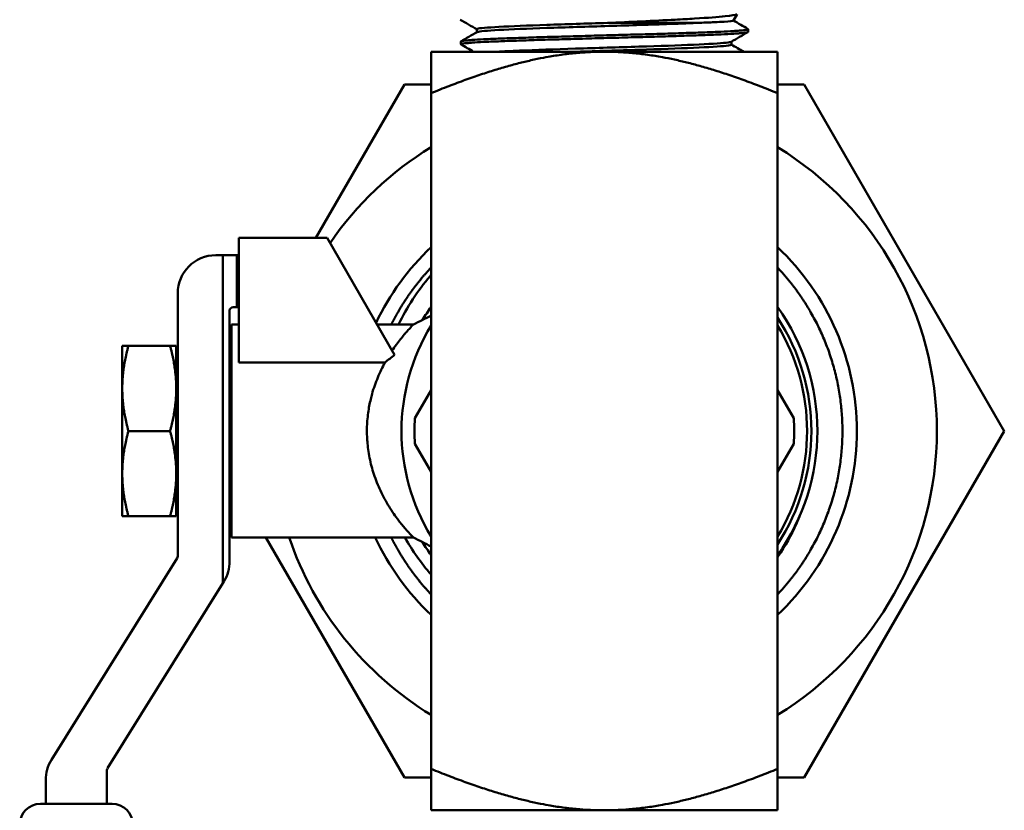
# Model space of a CAD drawing. Header units: inches. Extents: x 1 to 203, y 4 to 128.
# Tile 83 of 112: x 110.86 to 113.71, y 81.61 to 83.89. Entities that reach past the tile are written whole.
import ezdxf

# ---------------------------------------------------------------- set-up
doc = ezdxf.new("R2010")
doc.units = ezdxf.units.IN
doc.header["$LTSCALE"] = 6
doc.header["$MEASUREMENT"] = 0
doc.layers.add('Visible (ANSI)', color=7, linetype='Continuous', lineweight=50)

msp = doc.modelspace()

# ---------------------------------------------------------------- linework, layer by layer
at = {"layer": 'Visible (ANSI)'}
for p, q in [((112.9239, 83.8917), (112.9348, 83.9104)), ((112.1834, 83.8582), (112.1834, 83.8668)), ((112.9667, 83.8591), (112.967, 83.8668)), ((112.1372, 83.8233), (112.137, 83.8311)), ((112.9183, 83.8222), (112.9183, 83.8308)), ((112.5514, 83.8018), (112.0514, 83.8018)), ((112.0514, 83.8018), (112.0514, 83.6822)), ((112.5514, 83.8018), (113.0514, 83.8018)), ((113.0514, 83.8018), (113.0514, 83.6822)), ((111.9741, 83.7068), (111.7186, 83.2643)), ((112.0514, 83.7068), (111.9741, 83.7068)), ((112.0514, 83.6822), (112.0514, 81.7314)), ((113.1288, 83.7068), (113.0514, 83.7068)), ((113.0514, 83.6822), (113.0514, 81.7314)), ((113.7061, 82.7068), (113.1288, 83.7068)), ((111.751, 83.2643), (111.4963, 83.2643)), ((111.4963, 83.2643), (111.4963, 82.9044)), ((111.751, 83.2643), (111.946, 82.9265)), ((111.4298, 83.2143), (111.4498, 83.2143)), ((111.4905, 83.2143), (111.4498, 83.2143)), ((111.4498, 82.2672), (111.4498, 83.2143)), ((111.4963, 83.2143), (111.4905, 83.2143)), ((111.4905, 83.0643), (111.4905, 83.2143)), ((111.3198, 82.3451), (111.3198, 83.1043)), ((111.4905, 83.0643), (111.4798, 83.0643)), ((111.4963, 83.0643), (111.4905, 83.0643)), ((111.4698, 83.0543), (111.4698, 82.3308)), ((111.4756, 82.3993), (111.4756, 83.0143)), ((111.4756, 83.0143), (111.4963, 83.0143)), ((111.8953, 83.0143), (112.0003, 83.0143)), ((111.1776, 82.9528), (111.1598, 82.9528)), ((111.1598, 82.9528), (111.1598, 82.8298)), ((111.1776, 82.9528), (111.2978, 82.9528)), ((111.2978, 82.9528), (111.3156, 82.9528)), ((111.3156, 82.9528), (111.3156, 82.8298)), ((111.4963, 82.9044), (111.918, 82.9044)), ((111.1598, 82.8298), (111.1598, 82.5838)), ((111.3156, 82.8453), (111.3198, 82.8528)), ((111.3159, 82.8457), (111.3156, 82.8457)), ((111.3156, 82.8298), (111.3156, 82.5838)), ((111.4721, 82.8457), (111.4698, 82.8457)), ((111.4709, 82.8436), (111.4756, 82.8519)), ((112.0514, 82.8248), (112.0046, 82.7436)), ((113.0983, 82.7436), (113.0514, 82.8248)), ((111.1776, 82.7068), (111.2978, 82.7068)), ((113.1288, 81.7068), (113.7061, 82.7068)), ((112.0046, 82.67), (112.0514, 82.5888)), ((113.0514, 82.5888), (113.0983, 82.67)), ((111.1598, 82.4608), (111.1598, 82.5838)), ((111.3156, 82.4608), (111.3156, 82.5838)), ((111.3156, 82.5684), (111.3198, 82.5609)), ((111.3159, 82.5679), (111.3156, 82.5679)), ((111.4721, 82.5679), (111.4698, 82.5679)), ((111.4709, 82.5701), (111.4756, 82.5617)), ((111.1776, 82.4608), (111.1598, 82.4608)), ((111.1776, 82.4608), (111.2978, 82.4608)), ((111.2978, 82.4608), (111.3156, 82.4608)), ((111.4756, 82.3993), (112.0003, 82.3993)), ((111.5743, 82.3993), (111.9741, 81.7068)), ((110.9553, 81.7573), (111.3183, 82.3398)), ((111.4498, 82.2672), (111.1169, 81.733)), ((111.4532, 82.2726), (111.4498, 82.2672)), ((111.1154, 81.7277), (111.1154, 81.6306)), ((112.0514, 81.7314), (112.0514, 81.6118)), ((113.0514, 81.7314), (113.0514, 81.6118)), ((110.9387, 81.6306), (110.9387, 81.6991)), ((111.9741, 81.7068), (112.0514, 81.7068)), ((113.0514, 81.7068), (113.1288, 81.7068)), ((110.9237, 81.6306), (111.1304, 81.6306)), ((112.5514, 81.6118), (112.0514, 81.6118)), ((113.0514, 81.6118), (112.5514, 81.6118))]:
    msp.add_line(p, q, dxfattribs=at)
for centre, radius, start, end in [((112.5514, 82.7068), 0.96, 121.3882, 145.5758), ((112.5514, 82.7068), 0.96, 301.3882, 58.6118), ((112.5514, 82.7068), 0.7292, 133.2918, 154.6367), ((112.5514, 82.7068), 0.7292, 313.2918, 46.7082), ((111.4298, 83.1043), 0.11, 90, 180), ((111.4798, 83.0543), 0.01, 90, 180), ((112.5514, 82.7068), 0.615, 144.3909, 148.553), ((112.5514, 82.7068), 0.615, 324.3909, 35.6091), ((112.5514, 82.7068), 0.5977, 326.7795, 33.2205), ((112.5514, 82.7068), 0.5854, 148.657, 211.343), ((112.5514, 82.7068), 0.5854, 328.657, 31.343), ((112.5514, 82.7068), 0.5481, 176.1523, 183.8477), ((112.5514, 82.7068), 0.5481, 356.1523, 3.8477), ((112.5514, 82.7068), 0.96, 198.6818, 238.6118), ((112.5514, 82.7068), 0.7292, 204.9429, 226.7082), ((112.5514, 82.7068), 0.615, 211.447, 215.6091), ((111.3098, 82.3451), 0.01, 328.0711, 0), ((111.3598, 82.3308), 0.11, 328.0711, 0), ((111.0487, 81.6991), 0.11, 148.0711, 180), ((111.1254, 81.7277), 0.01, 148.0711, 180), ((110.9237, 81.5706), 0.06, 90, 180), ((111.1304, 81.5706), 0.06, 0, 90)]:
    msp.add_arc(centre, radius, start, end, dxfattribs=at)
for major_axis, start_param, end_param in [((0, 0.1389), 0.177527, 0.253366), ((0, -0.1389), 6.029819, 6.105659)]:
    msp.add_ellipse((111.4734, 82.7068), major_axis=major_axis, ratio=0.101432, start_param=start_param, end_param=end_param, dxfattribs=at)
for points, knots in [([(112.5604, 83.8849), (112.5934, 83.8864), (112.6262, 83.888), (112.6926, 83.8911), (112.7254, 83.8926), (112.7757, 83.8953), (112.7945, 83.8964), (112.8511, 83.8998), (112.8801, 83.9019), (112.9191, 83.9061), (112.9306, 83.908), (112.934, 83.91)], [-4.16058, -4.16058, -4.16058, -4.16058, -3.987124, -3.987124, -3.799979, -3.799979, -3.676121, -3.676121, -3.396232, -3.396232, -3.124103, -3.124103, -3.124103, -3.124103]), ([(112.5604, 83.8849), (112.4999, 83.8831), (112.4391, 83.8812), (112.33, 83.8774), (112.2821, 83.8755), (112.2125, 83.8717), (112.1908, 83.8698), (112.1839, 83.8675), (112.1834, 83.8672), (112.1834, 83.8668)], [0.28828949, 0.28828949, 0.28828949, 0.28828949, 0.29525144, 0.29525144, 0.30237012, 0.30237012, 0.30948879, 0.30948879, 0.31080713, 0.31080713, 0.31080713, 0.31080713]), ([(112.8274, 83.8854), (112.8024, 83.8842), (112.7731, 83.883), (112.6876, 83.88), (112.6263, 83.8781), (112.5026, 83.8742), (112.4403, 83.8723), (112.33, 83.8685), (112.2821, 83.8666), (112.2125, 83.8628), (112.1908, 83.8609), (112.1846, 83.8588), (112.1842, 83.8587), (112.1839, 83.8585)], [0.27668148, 0.27668148, 0.27668148, 0.27668148, 0.2810141, 0.2810141, 0.28813277, 0.28813277, 0.29525144, 0.29525144, 0.30237012, 0.30237012, 0.30948879, 0.30948879, 0.31005668, 0.31005668, 0.31005668, 0.31005668]), ([(112.8274, 83.8854), (112.8109, 83.8853), (112.7924, 83.8853), (112.7519, 83.8853), (112.73, 83.8852), (112.6831, 83.8851), (112.6583, 83.885), (112.6092, 83.885), (112.5848, 83.885), (112.5604, 83.8849)], [-0.7720189, -0.7720189, -0.7720189, -0.7720189, -0.5812124, -0.5812124, -0.3852622, -0.3852622, -0.1863723, -0.1863723, 0, 0, 0, 0]), ([(112.9239, 83.8917), (112.9239, 83.8917), (112.9239, 83.8916), (112.9229, 83.8906), (112.9138, 83.8895), (112.8892, 83.888), (112.8798, 83.8875), (112.8567, 83.8865), (112.8429, 83.8859), (112.8274, 83.8854)], [-0.6840636, -0.6840636, -0.6840636, -0.6840636, -0.6764107, -0.6764107, -0.3346879, -0.3346879, -0.1745708, -0.1745708, 0, 0, 0, 0]), ([(112.9665, 83.8673), (112.9668, 83.8672), (112.967, 83.867), (112.967, 83.8669), (112.967, 83.8666), (112.9666, 83.8662), (112.9657, 83.8659), (112.9647, 83.8656), (112.9633, 83.8653), (112.9614, 83.8649), (112.9575, 83.8643), (112.9518, 83.8636), (112.9442, 83.863), (112.9404, 83.8627), (112.9361, 83.8624), (112.9314, 83.8621), (112.9266, 83.8618), (112.9214, 83.8614), (112.9158, 83.8611), (112.9045, 83.8605), (112.8916, 83.8598), (112.8771, 83.8592), (112.8699, 83.8589), (112.8623, 83.8585), (112.8542, 83.8582), (112.8462, 83.8579), (112.8378, 83.8576), (112.829, 83.8572), (112.8116, 83.8566), (112.793, 83.856), (112.7733, 83.8554), (112.7634, 83.855), (112.7533, 83.8547), (112.7429, 83.8544), (112.7325, 83.8541), (112.7218, 83.8537), (112.711, 83.8534), (112.6893, 83.8528), (112.6671, 83.8521), (112.6444, 83.8515), (112.6331, 83.8512), (112.6216, 83.8509), (112.61, 83.8506), (112.5984, 83.8502), (112.5866, 83.8499), (112.5749, 83.8496), (112.5515, 83.849), (112.5282, 83.8483), (112.5051, 83.8477), (112.4935, 83.8473), (112.482, 83.847), (112.4705, 83.8467), (112.459, 83.8464), (112.4475, 83.846), (112.4363, 83.8457), (112.4137, 83.8451), (112.392, 83.8445), (112.371, 83.8438), (112.3606, 83.8435), (112.3503, 83.8432), (112.3402, 83.8429), (112.3301, 83.8425), (112.3202, 83.8422), (112.3107, 83.8419), (112.2916, 83.8412), (112.2738, 83.8406), (112.2574, 83.84), (112.2492, 83.8397), (112.2414, 83.8393), (112.2338, 83.839), (112.2263, 83.8387), (112.2191, 83.8384), (112.2124, 83.8381), (112.1989, 83.8374), (112.1872, 83.8368), (112.1772, 83.8361), (112.1722, 83.8358), (112.1676, 83.8355), (112.1635, 83.8352), (112.1594, 83.8348), (112.1557, 83.8345), (112.1525, 83.8342), (112.1461, 83.8336), (112.1418, 83.8329), (112.1393, 83.8323), (112.1381, 83.832), (112.1373, 83.8317), (112.1371, 83.8313), (112.137, 83.8313), (112.137, 83.8312), (112.137, 83.8311)], [0.21387474, 0.21387474, 0.21387474, 0.21387474, 0.21484375, 0.21484375, 0.21484375, 0.21679687, 0.21679687, 0.21679687, 0.21875, 0.21875, 0.21875, 0.22265625, 0.22265625, 0.22265625, 0.22460937, 0.22460937, 0.22460937, 0.2265625, 0.2265625, 0.2265625, 0.23046875, 0.23046875, 0.23046875, 0.23242187, 0.23242187, 0.23242187, 0.234375, 0.234375, 0.234375, 0.23828125, 0.23828125, 0.23828125, 0.24023437, 0.24023437, 0.24023437, 0.2421875, 0.2421875, 0.2421875, 0.24609375, 0.24609375, 0.24609375, 0.24804687, 0.24804687, 0.24804687, 0.25, 0.25, 0.25, 0.25390625, 0.25390625, 0.25390625, 0.25585937, 0.25585937, 0.25585937, 0.2578125, 0.2578125, 0.2578125, 0.26171875, 0.26171875, 0.26171875, 0.26367187, 0.26367187, 0.26367187, 0.265625, 0.265625, 0.265625, 0.26953125, 0.26953125, 0.26953125, 0.27148437, 0.27148437, 0.27148437, 0.2734375, 0.2734375, 0.2734375, 0.27734375, 0.27734375, 0.27734375, 0.27929687, 0.27929687, 0.27929687, 0.28125, 0.28125, 0.28125, 0.28515625, 0.28515625, 0.28515625, 0.28710937, 0.28710937, 0.28710937, 0.28761406, 0.28761406, 0.28761406, 0.28761406]), ([(112.1377, 83.8228), (112.1372, 83.8231), (112.1371, 83.8233), (112.1373, 83.8236), (112.1376, 83.8239), (112.1384, 83.8243), (112.1396, 83.8246), (112.1422, 83.8252), (112.1466, 83.8259), (112.153, 83.8265), (112.1562, 83.8268), (112.1598, 83.8271), (112.164, 83.8274), (112.1681, 83.8278), (112.1728, 83.8281), (112.1778, 83.8284), (112.188, 83.8291), (112.1998, 83.8297), (112.2132, 83.8304), (112.2199, 83.8307), (112.227, 83.831), (112.2346, 83.8313), (112.2421, 83.8316), (112.2501, 83.8319), (112.2584, 83.8323), (112.275, 83.8329), (112.2928, 83.8335), (112.3118, 83.8342), (112.3213, 83.8345), (112.331, 83.8348), (112.3411, 83.8352), (112.3512, 83.8355), (112.3616, 83.8358), (112.3722, 83.8361), (112.3934, 83.8368), (112.4152, 83.8374), (112.4375, 83.838), (112.4487, 83.8383), (112.4601, 83.8386), (112.4716, 83.839), (112.483, 83.8393), (112.4947, 83.8396), (112.5064, 83.84), (112.5297, 83.8406), (112.553, 83.8413), (112.5763, 83.8419), (112.5879, 83.8422), (112.5995, 83.8425), (112.6111, 83.8428), (112.6227, 83.8432), (112.6343, 83.8435), (112.6457, 83.8438), (112.6686, 83.8444), (112.6907, 83.8451), (112.7122, 83.8457), (112.7229, 83.846), (112.7335, 83.8464), (112.7439, 83.8467), (112.7542, 83.847), (112.7645, 83.8473), (112.7744, 83.8477), (112.7942, 83.8483), (112.8127, 83.8489), (112.83, 83.8495), (112.8386, 83.8499), (112.8469, 83.8502), (112.8549, 83.8505), (112.8629, 83.8508), (112.8706, 83.8512), (112.8779, 83.8515), (112.8924, 83.8521), (112.9052, 83.8528), (112.9163, 83.8534), (112.9219, 83.8537), (112.927, 83.854), (112.9317, 83.8544), (112.9364, 83.8547), (112.9407, 83.855), (112.9445, 83.8553), (112.9521, 83.8559), (112.9577, 83.8566), (112.9614, 83.8572), (112.9633, 83.8576), (112.9647, 83.8579), (112.9655, 83.8582), (112.9663, 83.8585), (112.9667, 83.8588), (112.9667, 83.8591)], [0.69561942, 0.69561942, 0.69561942, 0.69561942, 0.69726563, 0.69726563, 0.69726563, 0.69921875, 0.69921875, 0.69921875, 0.703125, 0.703125, 0.703125, 0.70507813, 0.70507813, 0.70507813, 0.70703125, 0.70703125, 0.70703125, 0.7109375, 0.7109375, 0.7109375, 0.71289063, 0.71289063, 0.71289063, 0.71484375, 0.71484375, 0.71484375, 0.71875, 0.71875, 0.71875, 0.72070313, 0.72070313, 0.72070313, 0.72265625, 0.72265625, 0.72265625, 0.7265625, 0.7265625, 0.7265625, 0.72851563, 0.72851563, 0.72851563, 0.73046875, 0.73046875, 0.73046875, 0.734375, 0.734375, 0.734375, 0.73632813, 0.73632813, 0.73632813, 0.73828125, 0.73828125, 0.73828125, 0.7421875, 0.7421875, 0.7421875, 0.74414063, 0.74414063, 0.74414063, 0.74609375, 0.74609375, 0.74609375, 0.75, 0.75, 0.75, 0.75195313, 0.75195313, 0.75195313, 0.75390625, 0.75390625, 0.75390625, 0.7578125, 0.7578125, 0.7578125, 0.75976563, 0.75976563, 0.75976563, 0.76171875, 0.76171875, 0.76171875, 0.765625, 0.765625, 0.765625, 0.76757813, 0.76757813, 0.76757813, 0.76930609, 0.76930609, 0.76930609, 0.76930609]), ([(112.9178, 83.8305), (112.9162, 83.8296), (112.9113, 83.8287), (112.8855, 83.8259), (112.8528, 83.824), (112.765, 83.8202), (112.7101, 83.8183), (112.5917, 83.8145), (112.5283, 83.8126), (112.4085, 83.8087), (112.3523, 83.8068), (112.2819, 83.8039), (112.2603, 83.8028), (112.2424, 83.8018)], [0.35598625, 0.35598625, 0.35598625, 0.35598625, 0.35931949, 0.35931949, 0.36643817, 0.36643817, 0.37355684, 0.37355684, 0.38067551, 0.38067551, 0.38779418, 0.38779418, 0.39165187, 0.39165187, 0.39165187, 0.39165187]), ([(112.9183, 83.8222), (112.9183, 83.8211), (112.9132, 83.82), (112.8855, 83.817), (112.8528, 83.8151), (112.765, 83.8113), (112.7101, 83.8093), (112.5927, 83.8056), (112.5305, 83.8037), (112.4715, 83.8018)], [0.35522062, 0.35522062, 0.35522062, 0.35522062, 0.35931949, 0.35931949, 0.36643817, 0.36643817, 0.37355684, 0.37355684, 0.38055062, 0.38055062, 0.38055062, 0.38055062]), ([(111.9572, 83.0143), (111.9816, 83.0645), (112.0122, 83.1115), (112.0493, 83.1554), (112.0504, 83.1567), (112.0514, 83.1579)], [-0.8931109, -0.8931109, -0.8931109, -0.8931109, -0.4681047, -0.4681047, -0.4554508, -0.4554508, -0.4554508, -0.4554508]), ([(111.9389, 82.9389), (111.9471, 82.9512), (111.9553, 82.9622), (111.9703, 82.9813), (111.9773, 82.9894), (111.9848, 82.9978), (111.9863, 82.9996), (111.9917, 83.0054), (111.9948, 83.0087), (111.999, 83.013), (112.0001, 83.0141), (112.0003, 83.0143), (112.0003, 83.0143), (112.0003, 83.0143)], [0, 0, 0, 0, 0.1556779, 0.1556779, 0.3087572, 0.3087572, 0.3523304, 0.3523304, 0.4684821, 0.4684821, 0.5759062, 0.5759062, 0.5850677, 0.5850677, 0.5850677, 0.5850677]), ([(111.866, 82.7068), (111.866, 82.7091), (111.866, 82.7114), (111.8664, 82.729), (111.8676, 82.7443), (111.8715, 82.7729), (111.874, 82.7862), (111.8782, 82.8041), (111.8795, 82.809), (111.8855, 82.8305), (111.8913, 82.8466), (111.9038, 82.8768), (111.9107, 82.8911), (111.918, 82.9044)], [1.9596019, 1.9596019, 1.9596019, 1.9596019, 1.9777659, 1.9777659, 2.0990956, 2.0990956, 2.2096413, 2.2096413, 2.2512433, 2.2512433, 2.3980834, 2.3980834, 2.5485569, 2.5485569, 2.5485569, 2.5485569]), ([(111.3198, 82.8504), (111.3196, 82.8497), (111.3194, 82.8489), (111.3181, 82.8437), (111.3171, 82.8382), (111.3162, 82.8318)], [4.25141723, 4.25141723, 4.25141723, 4.25141723, 4.26699751, 4.26699751, 4.34762138, 4.34762138, 4.34762138, 4.34762138]), ([(111.4724, 82.8318), (111.4717, 82.8266), (111.471, 82.8209), (111.4702, 82.813), (111.47, 82.8112), (111.4698, 82.8093)], [1.99489394, 1.99489394, 1.99489394, 1.99489394, 2.0607402, 2.0607402, 2.07970352, 2.07970352, 2.07970352, 2.07970352]), ([(111.4756, 82.8486), (111.4755, 82.8484), (111.4755, 82.8483), (111.4744, 82.8437), (111.4734, 82.8382), (111.4724, 82.8318)], [4.26338998, 4.26338998, 4.26338998, 4.26338998, 4.26699751, 4.26699751, 4.34762138, 4.34762138, 4.34762138, 4.34762138]), ([(111.3156, 82.7322), (111.3158, 82.7435), (111.3162, 82.7547), (111.3174, 82.7819), (111.3185, 82.7971), (111.3198, 82.8097)], [2.4160919, 2.4160919, 2.4160919, 2.4160919, 2.4993083, 2.4993083, 2.627315, 2.627315, 2.627315, 2.627315]), ([(111.4756, 82.6089), (111.4745, 82.6205), (111.4736, 82.6339), (111.472, 82.6671), (111.4716, 82.6876), (111.4716, 82.7068), (111.4716, 82.7261), (111.472, 82.7466), (111.4736, 82.7798), (111.4745, 82.7932), (111.4756, 82.8047)], [2.0945859, 2.0945859, 2.0945859, 2.0945859, 2.2061308, 2.2061308, 2.3527195, 2.3527195, 2.3527195, 2.4993083, 2.4993083, 2.6108531, 2.6108531, 2.6108531, 2.6108531]), ([(112.0003, 82.3993), (112.0003, 82.3993), (111.9996, 82.4), (111.9952, 82.4045), (111.9884, 82.4116), (111.9787, 82.4227), (111.978, 82.4234), (111.9712, 82.4314), (111.9642, 82.4399), (111.9481, 82.461), (111.9389, 82.4742), (111.9212, 82.5027), (111.9129, 82.5181), (111.8982, 82.5496), (111.8918, 82.5655), (111.885, 82.586), (111.8837, 82.5898), (111.878, 82.6091), (111.8743, 82.6251), (111.8702, 82.6495), (111.8691, 82.6574), (111.8668, 82.679), (111.866, 82.6929), (111.866, 82.7068)], [0.595417, 0.595417, 0.595417, 0.595417, 0.688827, 0.688827, 0.923804, 0.923804, 0.940802, 0.940802, 1.096738, 1.096738, 1.279916, 1.279916, 1.455922, 1.455922, 1.612169, 1.612169, 1.647234, 1.647234, 1.784031, 1.784031, 1.848946, 1.848946, 1.959602, 1.959602, 1.959602, 1.959602]), ([(111.3198, 82.6039), (111.3185, 82.6165), (111.3174, 82.6317), (111.3162, 82.6589), (111.3158, 82.6701), (111.3156, 82.6814)], [2.078124, 2.078124, 2.078124, 2.078124, 2.2061308, 2.2061308, 2.2893471, 2.2893471, 2.2893471, 2.2893471]), ([(111.4698, 82.6044), (111.47, 82.6025), (111.4702, 82.6007), (111.4717, 82.5853), (111.4735, 82.5735), (111.4755, 82.5654), (111.4755, 82.5652), (111.4756, 82.565)], [2.6257514, 2.6257514, 2.6257514, 2.6257514, 2.6447147, 2.6447147, 2.7911848, 2.7911848, 2.7947924, 2.7947924, 2.7947924, 2.7947924]), ([(111.3156, 82.586), (111.3167, 82.5778), (111.3179, 82.5708), (111.3194, 82.5647), (111.3196, 82.5639), (111.3198, 82.5632)], [2.6932431, 2.6932431, 2.6932431, 2.6932431, 2.7911848, 2.7911848, 2.8067651, 2.8067651, 2.8067651, 2.8067651]), ([(113.1179, 82.4673), (113.1142, 82.4578), (113.1102, 82.4484), (113.0913, 82.4063), (113.0737, 82.3749), (113.0529, 82.3443), (113.0522, 82.3432), (113.0514, 82.3422)], [-1.1642463, -1.1642463, -1.1642463, -1.1642463, -1.0870333, -1.0870333, -0.8156521, -0.8156521, -0.806007, -0.806007, -0.806007, -0.806007])]:
    msp.add_open_spline(points, degree=3, knots=knots, dxfattribs=at)
for points in [[(112.1834, 83.8665), (112.1674, 83.8758), (112.1514, 83.885), (112.1355, 83.8943)], [(112.9241, 83.8919), (112.9382, 83.8837), (112.9524, 83.8755), (112.9665, 83.8673)], [(112.1375, 83.8317), (112.153, 83.8406), (112.1684, 83.8496), (112.1839, 83.8585)], [(112.9662, 83.8585), (112.95, 83.8491), (112.9339, 83.8398), (112.9178, 83.8305)], [(112.174, 83.8018), (112.1619, 83.8088), (112.1498, 83.8158), (112.1377, 83.8228)], [(112.9183, 83.8225), (112.9302, 83.8156), (112.9422, 83.8087), (112.9541, 83.8018)], [(112.0003, 83.0143), (112.0173, 83.0229), (112.0344, 83.0315), (112.0514, 83.0401)], [(111.918, 82.9044), (111.9272, 82.912), (111.9365, 82.9193), (111.946, 82.9265)], [(111.3162, 82.8318), (111.316, 82.8305), (111.3158, 82.8291), (111.3156, 82.8276)], [(112.0514, 82.2923), (112.0226, 82.3254), (111.9972, 82.3612), (111.9756, 82.3993)], [(112.0514, 82.3735), (112.0344, 82.3821), (112.0173, 82.3907), (112.0003, 82.3993)]]:
    msp.add_open_spline(points, degree=3, dxfattribs=at)
for points, weights in [([(112.5514, 83.8018), (112.3443, 83.8018), (112.0514, 83.6822)], [4.86138224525, 4.86138224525, 4.02730091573]), ([(113.0514, 83.6822), (112.7585, 83.8018), (112.5514, 83.8018)], [4.02730091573, 4.86138224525, 4.86138224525]), ([(111.1776, 82.9528), (111.1598, 82.8869), (111.1598, 82.8298)], [1.71768453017, 1.85054789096, 1.85054789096]), ([(111.3156, 82.8298), (111.3156, 82.8869), (111.2978, 82.9528)], [1.85054789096, 1.85054789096, 1.71768453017]), ([(111.1598, 82.8298), (111.1598, 82.7727), (111.1776, 82.7068)], [1.85054789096, 1.85054789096, 1.71768453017]), ([(111.2978, 82.7068), (111.3156, 82.7727), (111.3156, 82.8298)], [1.71768453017, 1.85054789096, 1.85054789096]), ([(111.1776, 82.7068), (111.1598, 82.6409), (111.1598, 82.5838)], [1.71768453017, 1.85054789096, 1.85054789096]), ([(111.3156, 82.5838), (111.3156, 82.6409), (111.2978, 82.7068)], [1.85054789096, 1.85054789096, 1.71768453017]), ([(111.1598, 82.5838), (111.1598, 82.5267), (111.1776, 82.4608)], [1.85054789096, 1.85054789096, 1.71768453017]), ([(111.2978, 82.4608), (111.3156, 82.5267), (111.3156, 82.5838)], [1.71768453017, 1.85054789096, 1.85054789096]), ([(112.5514, 81.6118), (112.3443, 81.6118), (112.0514, 81.7314)], [4.86138224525, 4.86138224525, 4.02730091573]), ([(113.0514, 81.7314), (112.7585, 81.6118), (112.5514, 81.6118)], [4.02730091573, 4.86138224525, 4.86138224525])]:
    msp.add_rational_spline(points, weights, degree=2, dxfattribs=at)
for points, weights, knots in [([(112.0514, 83.1787), (111.9962, 83.1202), (111.956, 83.0506), (111.9457, 83.0327), (111.9365, 83.0143)], [0.983168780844, 0.984835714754, 1, 0.996072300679, 0.993050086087], [0.888398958, 0.888398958, 0.888398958, 0.890350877, 0.890350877, 0.890856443, 0.890856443, 0.890856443]), ([(113.0514, 82.235), (113.1066, 82.2934), (113.1468, 82.3631), (113.2389, 82.5226), (113.2389, 82.7068), (113.2389, 82.891), (113.1468, 83.0506), (113.1066, 83.1202), (113.0514, 83.1787)], [0.983168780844, 0.984835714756, 1, 0.965925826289, 1, 0.965925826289, 1, 0.984835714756, 0.983168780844], [0.91471475, 0.91471475, 0.91471475, 0.91666667, 0.91666667, 0.92105263, 0.92105263, 0.9254386, 0.9254386, 0.92739052, 0.92739052, 0.92739052]), ([(111.9365, 82.3993), (111.9457, 82.3809), (111.956, 82.3631), (111.9962, 82.2934), (112.0514, 82.235)], [0.993050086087, 0.996072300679, 1, 0.984835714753, 0.983168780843], [0.898617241, 0.898617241, 0.898617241, 0.899122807, 0.899122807, 0.901074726, 0.901074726, 0.901074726])]:
    msp.add_rational_spline(points, weights, degree=2, knots=knots, dxfattribs=at)

doc.saveas('drawing.dxf')
